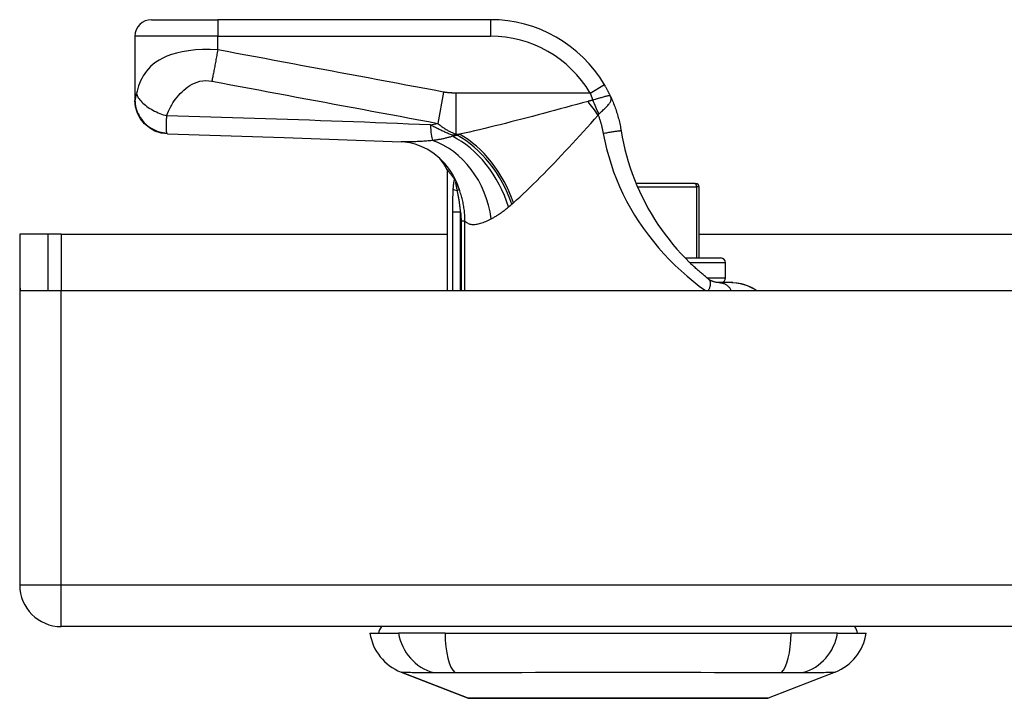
# Model space of a CAD drawing. Header units: inches. Extents: x 17 to 570, y 51 to 268.
# Tile 9 of 211: x 77.07 to 79.42, y 50.78 to 52.39. Entities that reach past the tile are written whole.
import ezdxf

# ---------------------------------------------------------------- set-up
doc = ezdxf.new("R2010")
doc.units = ezdxf.units.IN
doc.header["$MEASUREMENT"] = 0
doc.layers.add('Visible Edges(ANSI)', color=7, linetype='Continuous', lineweight=25)
doc.layers.add('Visible Tangent Edges(ANSI)', color=7, linetype='Continuous', lineweight=25)

msp = doc.modelspace()

# ---------------------------------------------------------------- linework, layer by layer
at = {"layer": 'Visible Edges(ANSI)'}
for p, q in [((77.3858, 52.3914), (77.5433, 52.3914)), ((78.1923, 52.3914), (77.5433, 52.3914)), ((77.3464, 52.352), (77.3464, 52.1999)), ((77.3464, 52.1999), (77.3464, 52.1987)), ((78.0889, 52.0348), (78.0889, 51.7465)), ((78.1063, 52.0121), (78.1068, 52.0113)), ((78.679, 52.0013), (78.5388, 52.0013)), ((78.679, 52.0013), (78.681, 52.0013)), ((78.6889, 51.8241), (78.6889, 51.9934)), ((77.14, 51.8805), (77.072, 51.8805)), ((77.072, 51.8805), (77.072, 51.7635)), ((77.171, 51.8805), (77.14, 51.8805)), ((77.14, 51.7465), (77.14, 51.8805)), ((77.171, 51.8805), (78.0889, 51.8805)), ((78.6889, 51.8805), (80.2097, 51.8805)), ((78.6554, 51.8241), (78.7401, 51.8241)), ((78.7519, 51.7769), (78.7519, 51.8123)), ((77.072, 51.7635), (77.072, 51.0455)), ((78.7666, 51.7654), (78.7357, 51.7654)), ((78.7694, 51.7654), (78.7666, 51.7654)), ((77.0735, 51.7465), (77.171, 51.7465)), ((77.171, 51.7465), (79.729, 51.7465)), ((136.776, 50.9465), (77.171, 50.9465)), ((77.9055, 50.9308), (77.9735, 50.9308)), ((78.0843, 50.9308), (77.9735, 50.9308)), ((78.0843, 50.9308), (78.9078, 50.9308)), ((79.0185, 50.9308), (78.9078, 50.9308)), ((79.0185, 50.9308), (79.0866, 50.9308)), ((78.1392, 50.7762), (77.9795, 50.8383)), ((79.0126, 50.8383), (78.8529, 50.7762))]:
    msp.add_line(p, q, dxfattribs=at)
at = {"layer": 'Visible Edges(ANSI)', "flags": 128}
for points in [[(78.4786, 52.2079), (78.478, 52.2091), (78.4775, 52.2103), (78.4769, 52.2115), (78.4763, 52.2127), (78.4757, 52.2139), (78.4751, 52.2151), (78.4746, 52.2163), (78.4739, 52.2175), (78.4733, 52.2187), (78.4727, 52.2199), (78.4721, 52.2211), (78.4715, 52.2223), (78.4708, 52.2235), (78.4702, 52.2247), (78.4696, 52.2259), (78.4689, 52.2271), (78.4682, 52.2283), (78.4676, 52.2295), (78.4669, 52.2307), (78.4662, 52.2319), (78.4656, 52.2331), (78.4649, 52.2343), (78.4642, 52.2355), (78.4635, 52.2367)], [(78.4786, 52.2079), (78.48, 52.2046), (78.4814, 52.2014), (78.4828, 52.1981), (78.4842, 52.1949), (78.4855, 52.1916), (78.4868, 52.1882), (78.488, 52.1849), (78.4892, 52.1816), (78.4904, 52.1782), (78.4915, 52.1748), (78.4926, 52.1715), (78.4937, 52.1681), (78.4947, 52.1647), (78.4957, 52.1613), (78.4966, 52.1578), (78.4975, 52.1544), (78.4983, 52.151), (78.4992, 52.1475), (78.4999, 52.1441), (78.5007, 52.1406), (78.5014, 52.1371), (78.5021, 52.1337), (78.5027, 52.1302), (78.5033, 52.1267)], [(77.4236, 52.1194), (77.4084, 52.1213), (77.3939, 52.1261), (77.3806, 52.1336), (77.3689, 52.1434), (77.3593, 52.1554), (77.3523, 52.1689), (77.3479, 52.1836), (77.3464, 52.1987)], [(77.4236, 52.1194), (77.7016, 52.1107), (77.9798, 52.1006)], [(78.5033, 52.1267), (78.5059, 52.1119), (78.5089, 52.0972), (78.5123, 52.0825), (78.516, 52.0679), (78.5202, 52.0534), (78.5248, 52.039), (78.5297, 52.0248), (78.5351, 52.0107), (78.5408, 51.9967), (78.5468, 51.9829), (78.5533, 51.9693), (78.5601, 51.9559), (78.5672, 51.9426), (78.5747, 51.9296), (78.5826, 51.9167), (78.5907, 51.9041), (78.5992, 51.8918), (78.6081, 51.8796), (78.6172, 51.8678), (78.6266, 51.8562), (78.6362, 51.8449), (78.6461, 51.834), (78.6561, 51.8235), (78.6663, 51.8133)], [(78.084, 52.0487), (78.0721, 52.061), (78.0582, 52.0723), (78.0431, 52.082), (78.0278, 52.0895), (78.0132, 52.0948), (78.0001, 52.0981), (77.9889, 52.0999), (77.9798, 52.1006)], [(78.0889, 52.0348), (78.0889, 52.0347), (78.089, 52.0346), (78.0892, 52.0344), (78.0894, 52.0341), (78.0897, 52.0337), (78.09, 52.0333), (78.0905, 52.0328), (78.0909, 52.0322), (78.0915, 52.0315), (78.0921, 52.0307), (78.0927, 52.0299), (78.0934, 52.029), (78.0942, 52.028), (78.095, 52.0269), (78.0959, 52.0258), (78.0969, 52.0245), (78.0979, 52.0232), (78.0989, 52.0219), (78.1, 52.0204), (78.1012, 52.0189), (78.1024, 52.0173), (78.1036, 52.0156), (78.1049, 52.0139), (78.1063, 52.0121)], [(78.1068, 52.0113), (78.107, 52.0111), (78.1071, 52.0109), (78.1073, 52.0106), (78.1075, 52.0104), (78.1077, 52.0101), (78.1078, 52.0098), (78.108, 52.0095), (78.1082, 52.0092), (78.1084, 52.0089), (78.1086, 52.0085), (78.1088, 52.0082), (78.109, 52.0078), (78.1092, 52.0075), (78.1095, 52.0071), (78.1097, 52.0067), (78.1099, 52.0064), (78.1101, 52.006), (78.1103, 52.0056), (78.1104, 52.0052), (78.1106, 52.0049), (78.1108, 52.0045), (78.111, 52.0041), (78.1112, 52.0037), (78.1114, 52.0033)], [(78.7114, 51.7738), (78.7095, 51.7753), (78.7076, 51.7768), (78.7057, 51.7783), (78.7038, 51.7799), (78.7019, 51.7814), (78.7001, 51.783), (78.6982, 51.7845), (78.6963, 51.7861), (78.6944, 51.7877), (78.6925, 51.7893), (78.6906, 51.791), (78.6887, 51.7926), (78.6868, 51.7943), (78.685, 51.7959), (78.6831, 51.7976), (78.6812, 51.7993), (78.6793, 51.801), (78.6774, 51.8027), (78.6756, 51.8045), (78.6737, 51.8062), (78.6718, 51.808), (78.67, 51.8097), (78.6681, 51.8115), (78.6663, 51.8133)], [(78.7357, 51.7654), (78.7351, 51.7654), (78.7343, 51.7654), (78.7336, 51.7655), (78.7327, 51.7655), (78.7319, 51.7656), (78.731, 51.7657), (78.7301, 51.7658), (78.7291, 51.766), (78.7281, 51.7662), (78.727, 51.7664), (78.7259, 51.7666), (78.7248, 51.7669), (78.7237, 51.7673), (78.7225, 51.7677), (78.7214, 51.7681), (78.7203, 51.7686), (78.7191, 51.7691), (78.718, 51.7696), (78.7169, 51.7702), (78.7158, 51.7708), (78.7147, 51.7715), (78.7136, 51.7722), (78.7125, 51.773), (78.7114, 51.7738)], [(78.7666, 51.7654), (78.7771, 51.7648), (78.7867, 51.7632), (78.7953, 51.761), (78.8028, 51.7583), (78.8092, 51.7557), (78.8145, 51.7531), (78.8197, 51.7503), (78.8259, 51.7465)], [(78.7694, 51.7654), (78.7793, 51.7648), (78.7886, 51.7632), (78.7971, 51.7609), (78.8047, 51.7581), (78.8115, 51.755), (78.8173, 51.752), (78.8221, 51.7492), (78.8262, 51.7465)], [(78.1409, 50.7759), (78.1413, 50.7759), (78.1426, 50.7759), (78.1447, 50.7759), (78.1477, 50.7759), (78.1516, 50.7759), (78.1562, 50.7759), (78.1617, 50.7758), (78.1679, 50.7758), (78.1749, 50.7758), (78.1828, 50.7758), (78.1914, 50.7758), (78.2007, 50.7757), (78.2108, 50.7757), (78.2216, 50.7757), (78.233, 50.7757), (78.2449, 50.7757), (78.2575, 50.7757), (78.2707, 50.7757), (78.2844, 50.7757), (78.2986, 50.7757), (78.3134, 50.7758), (78.3286, 50.7758), (78.3442, 50.7758), (78.3602, 50.7758), (78.3766, 50.7758), (78.3932, 50.7759), (78.41, 50.7759), (78.4269, 50.7759), (78.4441, 50.7759), (78.4614, 50.7759), (78.4788, 50.7759), (78.4963, 50.7759), (78.5138, 50.7759), (78.5313, 50.7759), (78.5485, 50.7759), (78.5657, 50.7759), (78.5826, 50.7759), (78.5995, 50.7759), (78.6161, 50.7758), (78.6324, 50.7758), (78.6484, 50.7758), (78.664, 50.7758), (78.6792, 50.7758), (78.6938, 50.7757), (78.7081, 50.7757), (78.7218, 50.7757), (78.7349, 50.7757), (78.7475, 50.7757), (78.7594, 50.7757), (78.7708, 50.7757), (78.7814, 50.7757), (78.7914, 50.7757), (78.8007, 50.7758), (78.8092, 50.7758), (78.8171, 50.7758), (78.8241, 50.7758), (78.8304, 50.7758), (78.8359, 50.7759), (78.8406, 50.7759), (78.8444, 50.7759), (78.8473, 50.7759), (78.8494, 50.7759), (78.8507, 50.7759), (78.8511, 50.7759)]]:
    msp.add_lwpolyline(points, dxfattribs=at)
at = {"layer": 'Visible Edges(ANSI)'}
for centre, radius, start, end in [((77.3858, 52.352), 0.0394, 90, 180), ((78.1923, 52.0764), 0.315, 30.5805, 90), ((77.9153, 51.9419), 0.1969, 28.1462, 37.2505), ((78.681, 51.9934), 0.00787, 0, 90), ((78.7401, 51.8123), 0.0118, 0, 90), ((77.171, 51.7635), 0.099, 180, 189.8877), ((78.7401, 51.7769), 0.0118, 283.2615, 0), ((77.171, 51.0455), 0.099, 180, 270), ((77.9645, 50.9229), 0.0394, 143.1301, 168.463), ((79.0275, 50.9229), 0.0394, 11.537, 36.8699), ((78.0223, 50.9484), 0.1181, 188.6009, 248.7495), ((78.9698, 50.9484), 0.1181, 291.2505, 351.3991), ((78.1409, 50.7808), 0.00492, 248.7495, 269.7912), ((78.8511, 50.7808), 0.00492, 270.2088, 291.2505)]:
    msp.add_arc(centre, radius, start, end, dxfattribs=at)
at = {"layer": 'Visible Tangent Edges(ANSI)'}
for p, q in [((77.5433, 52.3914), (77.5433, 52.352)), ((78.1923, 52.3914), (78.1923, 52.352)), ((77.5433, 52.352), (77.3464, 52.352)), ((77.5433, 52.3195), (77.5433, 52.352)), ((77.5433, 52.352), (78.1923, 52.352)), ((78.4296, 52.2166), (78.4635, 52.2367)), ((78.0809, 52.2191), (78.0669, 52.1445)), ((78.4296, 52.2166), (78.1099, 52.2166)), ((78.1099, 52.2166), (78.1099, 52.1187)), ((78.1017, 52.1161), (78.1017, 52.1137)), ((78.1132, 52.1161), (78.1017, 52.1161)), ((78.1099, 52.1187), (78.119, 52.1187)), ((78.5422, 51.9934), (78.6828, 51.9934)), ((78.6889, 51.9934), (78.6828, 51.9934)), ((78.6828, 51.9934), (78.6828, 51.8241)), ((78.1183, 51.9866), (78.1134, 51.9848)), ((78.102, 51.9339), (78.1211, 51.9339)), ((78.102, 51.9339), (78.102, 51.7465)), ((78.1211, 51.7465), (78.1211, 51.9339)), ((78.1317, 51.9115), (78.1224, 51.9115)), ((78.1224, 51.9115), (78.1224, 51.7465)), ((78.1317, 51.7465), (78.1317, 51.9115)), ((77.171, 51.8805), (77.171, 51.7465)), ((78.7519, 51.8123), (78.6673, 51.8123)), ((78.7075, 51.7769), (78.7519, 51.7769)), ((77.171, 51.0455), (77.171, 51.7465)), ((77.072, 51.0455), (77.171, 51.0455)), ((77.171, 50.9465), (77.171, 51.0455)), ((77.171, 51.0455), (136.776, 51.0455)), ((77.9795, 50.8383), (78.1392, 50.7762))]:
    msp.add_line(p, q, dxfattribs=at)
at = {"layer": 'Visible Tangent Edges(ANSI)', "flags": 128}
for points in [[(77.5433, 52.3195), (77.5253, 52.3203), (77.5074, 52.3202), (77.4902, 52.3193), (77.474, 52.3176), (77.459, 52.3151), (77.4454, 52.312), (77.4332, 52.3084), (77.4223, 52.3044), (77.4126, 52.3), (77.404, 52.2954), (77.3963, 52.2905), (77.3896, 52.2854), (77.3836, 52.2801), (77.3783, 52.2746), (77.3736, 52.2691), (77.3695, 52.2634), (77.3658, 52.2576), (77.3625, 52.2517), (77.3597, 52.2458), (77.3571, 52.2398), (77.3549, 52.2338), (77.353, 52.2277), (77.3513, 52.2215), (77.3498, 52.2153)], [(77.5433, 52.3195), (77.5427, 52.3162), (77.5421, 52.3128), (77.5415, 52.3095), (77.5409, 52.3062), (77.5403, 52.3028), (77.5397, 52.2995), (77.5391, 52.2962), (77.5385, 52.2928), (77.5379, 52.2896), (77.5373, 52.2863), (77.5367, 52.283), (77.5361, 52.2798), (77.5355, 52.2766), (77.5349, 52.2735), (77.5343, 52.2704), (77.5338, 52.2673), (77.5332, 52.2643), (77.5326, 52.2614), (77.532, 52.2585), (77.5315, 52.2557), (77.5309, 52.2529), (77.5304, 52.2502), (77.5299, 52.2476), (77.5294, 52.245)], [(78.0809, 52.2191), (78.0584, 52.2233), (78.0359, 52.2275), (78.0136, 52.2316), (77.9912, 52.2358), (77.9688, 52.24), (77.9464, 52.2442), (77.924, 52.2484), (77.9016, 52.2526), (77.8792, 52.2567), (77.8568, 52.2609), (77.8344, 52.2651), (77.812, 52.2693), (77.7896, 52.2735), (77.7672, 52.2777), (77.7448, 52.2819), (77.7224, 52.286), (77.7, 52.2902), (77.6776, 52.2944), (77.6553, 52.2986), (77.6329, 52.3028), (77.6105, 52.307), (77.588, 52.3112), (77.5656, 52.3154), (77.5433, 52.3195)], [(77.422, 52.1627), (77.4239, 52.168), (77.4261, 52.1733), (77.4285, 52.1784), (77.4311, 52.1834), (77.4338, 52.1883), (77.4368, 52.1932), (77.4399, 52.1979), (77.4432, 52.2025), (77.4467, 52.2071), (77.4504, 52.2115), (77.4543, 52.2157), (77.4583, 52.2199), (77.4626, 52.2239), (77.4672, 52.2277), (77.472, 52.2314), (77.4771, 52.2348), (77.4825, 52.2379), (77.4883, 52.2406), (77.4945, 52.2429), (77.501, 52.2447), (77.5079, 52.2459), (77.5149, 52.2463), (77.5221, 52.2461), (77.5294, 52.245)], [(77.5294, 52.245), (77.5517, 52.2408), (77.5741, 52.2366), (77.5966, 52.2324), (77.6189, 52.2282), (77.6413, 52.2241), (77.6637, 52.2199), (77.6861, 52.2157), (77.7085, 52.2115), (77.7309, 52.2073), (77.7533, 52.2031), (77.7757, 52.1989), (77.7981, 52.1948), (77.8205, 52.1906), (77.8429, 52.1864), (77.8653, 52.1822), (77.8877, 52.178), (77.9101, 52.1738), (77.9325, 52.1696), (77.9549, 52.1655), (77.9772, 52.1613), (77.9996, 52.1571), (78.022, 52.1529), (78.0445, 52.1487), (78.0669, 52.1445)], [(77.3498, 52.2153), (77.3496, 52.2145), (77.3495, 52.2136), (77.3493, 52.2128), (77.3491, 52.212), (77.3489, 52.2112), (77.3487, 52.2104), (77.3485, 52.2097), (77.3483, 52.2089), (77.3482, 52.2082), (77.348, 52.2075), (77.3478, 52.2068), (77.3476, 52.2061), (77.3475, 52.2054), (77.3473, 52.2047), (77.3471, 52.2041), (77.347, 52.2035), (77.3469, 52.2029), (77.3468, 52.2024), (77.3467, 52.2019), (77.3466, 52.2014), (77.3465, 52.201), (77.3465, 52.2006), (77.3464, 52.2003), (77.3464, 52.1999)], [(77.3498, 52.2153), (77.3506, 52.213), (77.3516, 52.2106), (77.3528, 52.2081), (77.3543, 52.2056), (77.356, 52.203), (77.3579, 52.2004), (77.3601, 52.1978), (77.3626, 52.1952), (77.3652, 52.1926), (77.3681, 52.19), (77.3712, 52.1875), (77.3744, 52.185), (77.3779, 52.1826), (77.3815, 52.1802), (77.3853, 52.178), (77.3891, 52.1758), (77.3931, 52.1737), (77.3972, 52.1718), (77.4013, 52.1699), (77.4054, 52.1682), (77.4096, 52.1666), (77.4138, 52.1652), (77.4179, 52.1639), (77.422, 52.1627)], [(78.1099, 52.2166), (78.1087, 52.2166), (78.1075, 52.2166), (78.1063, 52.2167), (78.1051, 52.2167), (78.1039, 52.2167), (78.1026, 52.2168), (78.1014, 52.2168), (78.1002, 52.2169), (78.099, 52.2169), (78.0978, 52.217), (78.0966, 52.2171), (78.0954, 52.2172), (78.0942, 52.2173), (78.093, 52.2174), (78.0918, 52.2175), (78.0905, 52.2176), (78.0893, 52.2178), (78.0881, 52.2179), (78.0869, 52.2181), (78.0857, 52.2183), (78.0845, 52.2184), (78.0833, 52.2186), (78.0821, 52.2188), (78.0809, 52.2191)], [(78.4296, 52.2166), (78.4299, 52.2159), (78.4302, 52.2152), (78.4304, 52.2145), (78.4307, 52.2138), (78.431, 52.2131), (78.4313, 52.2124), (78.4315, 52.2117), (78.4318, 52.211), (78.4321, 52.2102), (78.4323, 52.2095), (78.4326, 52.2088), (78.4329, 52.2081), (78.4331, 52.2074), (78.4334, 52.2067), (78.4337, 52.2059), (78.4339, 52.2052), (78.4342, 52.2045), (78.4345, 52.2038), (78.4347, 52.203), (78.435, 52.2023), (78.4352, 52.2016), (78.4355, 52.2009), (78.4358, 52.2002), (78.436, 52.1994)], [(78.4786, 52.2079), (78.4781, 52.2086), (78.4775, 52.2092), (78.4768, 52.2097), (78.476, 52.2099), (78.4751, 52.2101), (78.474, 52.2101), (78.4728, 52.21), (78.4714, 52.2098), (78.4699, 52.2095), (78.4683, 52.2091), (78.4665, 52.2087), (78.4646, 52.2082), (78.4627, 52.2077), (78.4606, 52.2071), (78.4584, 52.2064), (78.4561, 52.2057), (78.4538, 52.205), (78.4514, 52.2043), (78.4489, 52.2035), (78.4464, 52.2027), (78.4438, 52.2019), (78.4412, 52.2011), (78.4386, 52.2002), (78.436, 52.1994)], [(78.4501, 52.167), (78.4522, 52.1689), (78.4544, 52.1708), (78.4566, 52.1727), (78.4587, 52.1746), (78.4608, 52.1764), (78.4628, 52.1783), (78.4648, 52.1801), (78.4667, 52.182), (78.4685, 52.1838), (78.4702, 52.1856), (78.4718, 52.1874), (78.4732, 52.1891), (78.4746, 52.1908), (78.4758, 52.1925), (78.4768, 52.1942), (78.4777, 52.1958), (78.4785, 52.1974), (78.479, 52.1989), (78.4794, 52.2004), (78.4797, 52.2019), (78.4797, 52.2034), (78.4795, 52.2049), (78.4791, 52.2064), (78.4786, 52.2079)], [(77.3464, 52.1999), (77.3466, 52.1954), (77.347, 52.1909), (77.3477, 52.1862), (77.3487, 52.1815), (77.3501, 52.1768), (77.3517, 52.1721), (77.3537, 52.1675), (77.3561, 52.1629), (77.3587, 52.1585), (77.3617, 52.1542), (77.3649, 52.15), (77.3685, 52.1461), (77.3723, 52.1424), (77.3763, 52.139), (77.3805, 52.1359), (77.3849, 52.133), (77.3895, 52.1304), (77.3941, 52.1282), (77.3988, 52.1263), (77.4036, 52.1247), (77.4083, 52.1234), (77.4131, 52.1224), (77.4178, 52.1217), (77.4224, 52.1212)], [(78.4245, 52.1969), (78.4113, 52.1933), (78.398, 52.1896), (78.3847, 52.186), (78.3714, 52.1824), (78.3582, 52.1788), (78.3449, 52.1752), (78.3318, 52.1717), (78.3186, 52.1681), (78.3055, 52.1647), (78.2925, 52.1612), (78.2795, 52.1578), (78.2666, 52.1544), (78.2537, 52.1511), (78.241, 52.1478), (78.2283, 52.1446), (78.2158, 52.1414), (78.2033, 52.1383), (78.1909, 52.1353), (78.1786, 52.1323), (78.1664, 52.1294), (78.1544, 52.1266), (78.1424, 52.1239), (78.1307, 52.1212), (78.119, 52.1187)], [(78.436, 52.1994), (78.4355, 52.1993), (78.435, 52.1993), (78.4345, 52.1992), (78.434, 52.1991), (78.4335, 52.199), (78.433, 52.1989), (78.4325, 52.1988), (78.432, 52.1987), (78.4315, 52.1986), (78.431, 52.1985), (78.4306, 52.1984), (78.4301, 52.1983), (78.4296, 52.1982), (78.4291, 52.1981), (78.4287, 52.198), (78.4282, 52.1979), (78.4277, 52.1978), (78.4273, 52.1976), (78.4268, 52.1975), (78.4263, 52.1974), (78.4259, 52.1973), (78.4254, 52.1972), (78.425, 52.197), (78.4245, 52.1969)], [(77.4224, 52.1212), (77.4222, 52.1219), (77.422, 52.1227), (77.4219, 52.1236), (77.4217, 52.1246), (77.4216, 52.1258), (77.4215, 52.127), (77.4214, 52.1283), (77.4213, 52.1298), (77.4213, 52.1313), (77.4212, 52.133), (77.4212, 52.1348), (77.4212, 52.1367), (77.4212, 52.1386), (77.4212, 52.1405), (77.4212, 52.1423), (77.4213, 52.1443), (77.4213, 52.1463), (77.4214, 52.1484), (77.4215, 52.1505), (77.4216, 52.1528), (77.4217, 52.1551), (77.4218, 52.1576), (77.4219, 52.1601), (77.422, 52.1627)], [(78.0492, 52.1409), (78.0231, 52.142), (77.9969, 52.143), (77.9708, 52.144), (77.9447, 52.1451), (77.9185, 52.1461), (77.8924, 52.147), (77.8662, 52.148), (77.8401, 52.149), (77.814, 52.1499), (77.7878, 52.1509), (77.7617, 52.1518), (77.7356, 52.1527), (77.7094, 52.1536), (77.6833, 52.1545), (77.6572, 52.1554), (77.631, 52.1562), (77.6049, 52.1571), (77.5788, 52.1579), (77.5526, 52.1587), (77.5265, 52.1596), (77.5004, 52.1603), (77.4743, 52.1611), (77.4481, 52.1619), (77.422, 52.1627)], [(78.2468, 51.9554), (78.2545, 51.9622), (78.2623, 51.9692), (78.2702, 51.9765), (78.2782, 51.984), (78.2862, 51.9918), (78.2943, 51.9997), (78.3025, 52.0078), (78.3108, 52.0161), (78.3191, 52.0245), (78.3274, 52.0331), (78.3359, 52.0418), (78.3444, 52.0507), (78.3529, 52.0597), (78.3615, 52.0688), (78.3701, 52.078), (78.3788, 52.0873), (78.3874, 52.0967), (78.3962, 52.1062), (78.4049, 52.1157), (78.4137, 52.1253), (78.4224, 52.135), (78.4312, 52.1446), (78.44, 52.1543), (78.4488, 52.1641)], [(78.4488, 52.1641), (78.4488, 52.1642), (78.4488, 52.1644), (78.4489, 52.1646), (78.4489, 52.1647), (78.449, 52.1649), (78.449, 52.1651), (78.449, 52.1652), (78.4491, 52.1654), (78.4491, 52.1655), (78.4492, 52.1656), (78.4492, 52.1658), (78.4493, 52.1659), (78.4493, 52.166), (78.4494, 52.1661), (78.4495, 52.1663), (78.4495, 52.1664), (78.4496, 52.1665), (78.4496, 52.1666), (78.4497, 52.1667), (78.4498, 52.1667), (78.4498, 52.1668), (78.4499, 52.1669), (78.45, 52.167), (78.4501, 52.167)], [(78.4488, 52.1641), (78.4494, 52.1623), (78.4501, 52.1605), (78.4507, 52.1587), (78.4513, 52.1569), (78.4519, 52.1551), (78.4525, 52.1533), (78.4531, 52.1515), (78.4537, 52.1497), (78.4542, 52.1479), (78.4547, 52.1461), (78.4553, 52.1443), (78.4558, 52.1425), (78.4563, 52.1407), (78.4567, 52.1388), (78.4572, 52.137), (78.4577, 52.1352), (78.4581, 52.1333), (78.4585, 52.1315), (78.4589, 52.1297), (78.4593, 52.1278), (78.4597, 52.126), (78.4601, 52.1241), (78.4604, 52.1223), (78.4608, 52.1204)], [(78.1017, 52.1161), (78.0994, 52.1171), (78.0971, 52.118), (78.0948, 52.119), (78.0925, 52.1199), (78.0902, 52.1209), (78.0879, 52.1219), (78.0857, 52.1229), (78.0834, 52.1239), (78.0812, 52.1249), (78.079, 52.1259), (78.0768, 52.127), (78.0746, 52.128), (78.0724, 52.129), (78.0703, 52.1301), (78.0681, 52.1312), (78.066, 52.1322), (78.0638, 52.1333), (78.0617, 52.1344), (78.0596, 52.1354), (78.0575, 52.1365), (78.0554, 52.1376), (78.0533, 52.1387), (78.0513, 52.1398), (78.0492, 52.1409)], [(78.0669, 52.1445), (78.0687, 52.143), (78.0705, 52.1415), (78.0723, 52.1401), (78.0741, 52.1387), (78.0759, 52.1374), (78.0777, 52.1361), (78.0795, 52.1349), (78.0813, 52.1337), (78.0831, 52.1325), (78.0849, 52.1313), (78.0867, 52.1302), (78.0885, 52.1292), (78.0903, 52.1281), (78.092, 52.1271), (78.0938, 52.1262), (78.0956, 52.1252), (78.0974, 52.1243), (78.0992, 52.1234), (78.101, 52.1226), (78.1027, 52.1217), (78.1045, 52.1209), (78.1063, 52.1202), (78.1081, 52.1194), (78.1099, 52.1187)], [(77.4236, 52.1194), (77.4236, 52.1194), (77.4235, 52.1194), (77.4235, 52.1194), (77.4234, 52.1195), (77.4234, 52.1195), (77.4233, 52.1195), (77.4232, 52.1196), (77.4232, 52.1196), (77.4231, 52.1197), (77.4231, 52.1197), (77.423, 52.1198), (77.423, 52.1199), (77.4229, 52.1199), (77.4229, 52.12), (77.4228, 52.1201), (77.4228, 52.1202), (77.4227, 52.1203), (77.4227, 52.1204), (77.4226, 52.1205), (77.4226, 52.1207), (77.4225, 52.1208), (77.4225, 52.1209), (77.4224, 52.1211), (77.4224, 52.1212)], [(78.1017, 52.1137), (78.0999, 52.1131), (78.0981, 52.1126), (78.0962, 52.112), (78.0944, 52.1115), (78.0925, 52.111), (78.0906, 52.1105), (78.0887, 52.11), (78.0868, 52.1095), (78.0848, 52.109), (78.0829, 52.1086), (78.0809, 52.1081), (78.0789, 52.1077), (78.0769, 52.1073), (78.0749, 52.1069), (78.0729, 52.1065), (78.0708, 52.1062), (78.0688, 52.1058), (78.0667, 52.1055), (78.0647, 52.1051), (78.0626, 52.1048), (78.0605, 52.1045), (78.0584, 52.1042), (78.0563, 52.1039), (78.0542, 52.1037)], [(78.1132, 52.1161), (78.1127, 52.116), (78.1122, 52.1159), (78.1117, 52.1158), (78.1113, 52.1157), (78.1108, 52.1156), (78.1103, 52.1155), (78.1098, 52.1154), (78.1094, 52.1153), (78.1089, 52.1152), (78.1084, 52.1151), (78.1079, 52.115), (78.1074, 52.1149), (78.107, 52.1148), (78.1065, 52.1147), (78.106, 52.1146), (78.1055, 52.1145), (78.1051, 52.1144), (78.1046, 52.1143), (78.1041, 52.1142), (78.1036, 52.1141), (78.1032, 52.114), (78.1027, 52.1139), (78.1022, 52.1138), (78.1017, 52.1137)], [(78.119, 52.1187), (78.1188, 52.1186), (78.1185, 52.1185), (78.1183, 52.1184), (78.1181, 52.1182), (78.1178, 52.1181), (78.1176, 52.118), (78.1173, 52.1179), (78.1171, 52.1178), (78.1168, 52.1177), (78.1166, 52.1176), (78.1163, 52.1175), (78.1161, 52.1174), (78.1159, 52.1173), (78.1156, 52.1172), (78.1154, 52.1171), (78.1151, 52.117), (78.1149, 52.1169), (78.1146, 52.1168), (78.1144, 52.1167), (78.1142, 52.1166), (78.1139, 52.1165), (78.1137, 52.1163), (78.1134, 52.1162), (78.1132, 52.1161)], [(78.5033, 52.1267), (78.5032, 52.1268), (78.5029, 52.1268), (78.5025, 52.1267), (78.5019, 52.1267), (78.5012, 52.1266), (78.5002, 52.1265), (78.499, 52.1263), (78.4977, 52.1261), (78.4962, 52.1259), (78.4945, 52.1257), (78.4926, 52.1254), (78.4905, 52.1251), (78.4883, 52.1248), (78.486, 52.1244), (78.4836, 52.1241), (78.4811, 52.1237), (78.4786, 52.1233), (78.476, 52.1229), (78.4734, 52.1225), (78.4708, 52.1221), (78.4682, 52.1216), (78.4657, 52.1212), (78.4632, 52.1208), (78.4608, 52.1204)], [(78.4608, 52.1204), (78.4644, 52.102), (78.4687, 52.0836), (78.4737, 52.0654), (78.4792, 52.0473), (78.4854, 52.0293), (78.4922, 52.0116), (78.4997, 51.9941), (78.5077, 51.9767), (78.5163, 51.9596), (78.5255, 51.9428), (78.5353, 51.9262), (78.5457, 51.91), (78.5566, 51.894), (78.568, 51.8784), (78.5799, 51.8631), (78.5923, 51.8483), (78.6052, 51.8338), (78.6185, 51.8198), (78.6321, 51.8062), (78.646, 51.7932), (78.6603, 51.7807), (78.6747, 51.7687), (78.6892, 51.7573), (78.7038, 51.7465)], [(78.0542, 52.1037), (78.0507, 52.1033), (78.0473, 52.103), (78.0439, 52.1028), (78.0405, 52.1025), (78.0371, 52.1022), (78.0338, 52.102), (78.0305, 52.1017), (78.0272, 52.1015), (78.024, 52.1013), (78.0208, 52.1012), (78.0176, 52.101), (78.0145, 52.1008), (78.0114, 52.1007), (78.0083, 52.1006), (78.0053, 52.1005), (78.0023, 52.1004), (77.9994, 52.1004), (77.9965, 52.1004), (77.9936, 52.1003), (77.9907, 52.1003), (77.9879, 52.1004), (77.9852, 52.1004), (77.9825, 52.1005), (77.9798, 52.1006)], [(78.1068, 52.0113), (78.1065, 52.0107), (78.1062, 52.01), (78.106, 52.0093), (78.1057, 52.0085), (78.1055, 52.0077), (78.1053, 52.0068), (78.1051, 52.0059), (78.1049, 52.0049), (78.1047, 52.004), (78.1045, 52.003), (78.1044, 52.002), (78.1042, 52.001), (78.1041, 51.9999), (78.104, 51.9989), (78.1038, 51.9978), (78.1037, 51.9967), (78.1036, 51.9957), (78.1035, 51.9946), (78.1034, 51.9935), (78.1033, 51.9924), (78.1032, 51.9913), (78.1032, 51.9902), (78.1031, 51.9891), (78.103, 51.988)], [(78.1134, 51.9848), (78.1131, 51.9862), (78.1128, 51.9876), (78.1126, 51.9889), (78.1123, 51.9903), (78.112, 51.9916), (78.1117, 51.9929), (78.1115, 51.9942), (78.1112, 51.9954), (78.111, 51.9966), (78.1108, 51.9978), (78.1105, 51.9989), (78.1104, 52), (78.1102, 52.001), (78.1101, 52.0019), (78.11, 52.0028), (78.1099, 52.0035), (78.1099, 52.0041), (78.1099, 52.0045), (78.11, 52.0048), (78.1102, 52.0049), (78.1105, 52.0047), (78.1107, 52.0044), (78.1111, 52.004), (78.1114, 52.0033)], [(78.1183, 51.9866), (78.118, 51.9873), (78.1177, 51.988), (78.1175, 51.9887), (78.1172, 51.9894), (78.1169, 51.9901), (78.1167, 51.9908), (78.1164, 51.9915), (78.1161, 51.9922), (78.1159, 51.9929), (78.1156, 51.9936), (78.1153, 51.9943), (78.115, 51.995), (78.1147, 51.9957), (78.1144, 51.9964), (78.1141, 51.9971), (78.1138, 51.9978), (78.1135, 51.9985), (78.1133, 51.9992), (78.1129, 51.9999), (78.1126, 52.0006), (78.1123, 52.0013), (78.112, 52.002), (78.1117, 52.0027), (78.1114, 52.0033)], [(78.103, 51.988), (78.1029, 51.9857), (78.1028, 51.9835), (78.1027, 51.9813), (78.1026, 51.9791), (78.1025, 51.9768), (78.1024, 51.9746), (78.1024, 51.9723), (78.1023, 51.9701), (78.1023, 51.9678), (78.1022, 51.9655), (78.1022, 51.9633), (78.1022, 51.961), (78.1021, 51.9588), (78.1021, 51.9565), (78.1021, 51.9542), (78.1021, 51.952), (78.1021, 51.9497), (78.1021, 51.9475), (78.1021, 51.9452), (78.102, 51.9429), (78.102, 51.9407), (78.102, 51.9384), (78.102, 51.9362), (78.102, 51.9339)], [(78.1211, 51.9339), (78.1209, 51.9361), (78.1207, 51.9384), (78.1205, 51.9406), (78.1202, 51.9428), (78.12, 51.945), (78.1197, 51.9472), (78.1195, 51.9494), (78.1192, 51.9516), (78.1189, 51.9538), (78.1186, 51.9559), (78.1183, 51.9581), (78.1179, 51.9602), (78.1176, 51.9623), (78.1172, 51.9645), (78.1169, 51.9666), (78.1165, 51.9687), (78.1161, 51.9707), (78.1158, 51.9728), (78.1154, 51.9749), (78.115, 51.9769), (78.1146, 51.9789), (78.1142, 51.9809), (78.1138, 51.9829), (78.1134, 51.9848)], [(78.1317, 51.9115), (78.1317, 51.9147), (78.1316, 51.9179), (78.1315, 51.9211), (78.1314, 51.9243), (78.1311, 51.9275), (78.1309, 51.9307), (78.1306, 51.9339), (78.1302, 51.9371), (78.1298, 51.9402), (78.1293, 51.9434), (78.1288, 51.9466), (78.1283, 51.9497), (78.1277, 51.9529), (78.127, 51.956), (78.1263, 51.9591), (78.1256, 51.9622), (78.1248, 51.9653), (78.124, 51.9684), (78.1232, 51.9715), (78.1223, 51.9745), (78.1213, 51.9776), (78.1203, 51.9806), (78.1193, 51.9836), (78.1183, 51.9866)], [(78.2354, 51.9455), (78.2357, 51.9457), (78.236, 51.946), (78.2363, 51.9463), (78.2367, 51.9465), (78.237, 51.9468), (78.2373, 51.9471), (78.2376, 51.9474), (78.2379, 51.9476), (78.2382, 51.9479), (78.2385, 51.9482), (78.2389, 51.9484), (78.2392, 51.9487), (78.2395, 51.949), (78.2398, 51.9493), (78.2401, 51.9495), (78.2404, 51.9498), (78.2407, 51.9501), (78.2411, 51.9504), (78.2414, 51.9506), (78.2417, 51.9509), (78.242, 51.9512), (78.2423, 51.9515), (78.2426, 51.9517), (78.243, 51.952)], [(78.243, 51.952), (78.2431, 51.9522), (78.2433, 51.9523), (78.2434, 51.9524), (78.2436, 51.9526), (78.2438, 51.9527), (78.2439, 51.9529), (78.2441, 51.953), (78.2442, 51.9531), (78.2444, 51.9533), (78.2446, 51.9534), (78.2447, 51.9536), (78.2449, 51.9537), (78.2451, 51.9539), (78.2452, 51.954), (78.2454, 51.9541), (78.2455, 51.9543), (78.2457, 51.9544), (78.2459, 51.9546), (78.246, 51.9547), (78.2462, 51.9548), (78.2463, 51.955), (78.2465, 51.9551), (78.2467, 51.9553), (78.2468, 51.9554)], [(78.1211, 51.9339), (78.1212, 51.933), (78.1213, 51.932), (78.1214, 51.9311), (78.1215, 51.9302), (78.1215, 51.9292), (78.1216, 51.9283), (78.1217, 51.9274), (78.1218, 51.9264), (78.1219, 51.9255), (78.1219, 51.9246), (78.122, 51.9236), (78.122, 51.9227), (78.1221, 51.9218), (78.1221, 51.9208), (78.1222, 51.9199), (78.1222, 51.919), (78.1223, 51.918), (78.1223, 51.9171), (78.1223, 51.9161), (78.1223, 51.9152), (78.1224, 51.9143), (78.1224, 51.9133), (78.1224, 51.9124), (78.1224, 51.9115)], [(78.1941, 51.9173), (78.1957, 51.9181), (78.1973, 51.919), (78.199, 51.9199), (78.2006, 51.9208), (78.2023, 51.9218), (78.2039, 51.9227), (78.2056, 51.9238), (78.2073, 51.9248), (78.209, 51.9259), (78.2107, 51.927), (78.2124, 51.9281), (78.2141, 51.9293), (78.2159, 51.9304), (78.2176, 51.9317), (78.2194, 51.9329), (78.2211, 51.9342), (78.2229, 51.9355), (78.2247, 51.9368), (78.2264, 51.9382), (78.2282, 51.9396), (78.23, 51.941), (78.2318, 51.9425), (78.2336, 51.944), (78.2354, 51.9455)], [(78.1317, 51.9115), (78.1335, 51.9099), (78.1353, 51.9085), (78.1373, 51.9074), (78.1393, 51.9063), (78.1413, 51.9055), (78.1435, 51.9048), (78.1457, 51.9044), (78.1481, 51.904), (78.1504, 51.9038), (78.1529, 51.9038), (78.1554, 51.904), (78.158, 51.9042), (78.1607, 51.9046), (78.1634, 51.9052), (78.1662, 51.9059), (78.169, 51.9067), (78.172, 51.9076), (78.175, 51.9087), (78.178, 51.9099), (78.1811, 51.9111), (78.1843, 51.9125), (78.1875, 51.914), (78.1908, 51.9156), (78.1941, 51.9173)], [(78.7114, 51.7738), (78.712, 51.7733), (78.7126, 51.7727), (78.7131, 51.772), (78.7136, 51.7713), (78.714, 51.7705), (78.7144, 51.7697), (78.7147, 51.7688), (78.715, 51.7678), (78.7151, 51.7668), (78.7153, 51.7657), (78.7154, 51.7645), (78.7154, 51.7633), (78.7153, 51.7621), (78.7152, 51.7608), (78.715, 51.7595), (78.7148, 51.7581), (78.7145, 51.7567), (78.7141, 51.7553), (78.7137, 51.7538), (78.7132, 51.7524), (78.7127, 51.7509), (78.7121, 51.7494), (78.7115, 51.748), (78.7108, 51.7465)], [(78.7357, 51.7654), (78.7371, 51.7654), (78.7385, 51.7653), (78.74, 51.7651), (78.7414, 51.7649), (78.7428, 51.7647), (78.7442, 51.7643), (78.7457, 51.7639), (78.7471, 51.7634), (78.7485, 51.7629), (78.7499, 51.7623), (78.7512, 51.7616), (78.7526, 51.7608), (78.7539, 51.76), (78.7551, 51.759), (78.7564, 51.7581), (78.7576, 51.757), (78.7587, 51.7559), (78.7598, 51.7547), (78.7609, 51.7535), (78.7619, 51.7522), (78.7628, 51.7508), (78.7637, 51.7494), (78.7645, 51.748), (78.7652, 51.7465)], [(77.9795, 50.8383), (77.9796, 50.8383), (77.98, 50.8383), (77.9807, 50.8383), (77.9816, 50.8383), (77.9829, 50.8382), (77.9844, 50.8382), (77.9861, 50.8381), (77.9881, 50.838), (77.9904, 50.8379), (77.9929, 50.8379), (77.9957, 50.8378), (77.9988, 50.8377), (78.0021, 50.8376), (78.0056, 50.8375), (78.0094, 50.8374), (78.0134, 50.8374), (78.0177, 50.8373), (78.0222, 50.8372), (78.0269, 50.8372), (78.0318, 50.8371), (78.0369, 50.837), (78.0423, 50.837), (78.0479, 50.837), (78.0561, 50.8368)], [(78.0561, 50.8368), (78.0575, 50.8368), (78.0589, 50.8369), (78.0604, 50.8369), (78.062, 50.8369), (78.0636, 50.8369), (78.0654, 50.8369), (78.0672, 50.837), (78.0691, 50.837), (78.071, 50.837), (78.073, 50.837), (78.0751, 50.837), (78.0772, 50.837), (78.0794, 50.837), (78.0817, 50.837), (78.084, 50.837), (78.0864, 50.837), (78.0889, 50.837), (78.0914, 50.8369), (78.0939, 50.8369), (78.0966, 50.8369), (78.0992, 50.8369), (78.1019, 50.8369), (78.1047, 50.8368), (78.1074, 50.8368)], [(78.1074, 50.8368), (78.141, 50.837), (78.1721, 50.8371), (78.2035, 50.8372), (78.2352, 50.8374), (78.2672, 50.8375), (78.2995, 50.8377), (78.3319, 50.8379), (78.3646, 50.838), (78.3973, 50.8382), (78.4302, 50.8383), (78.4632, 50.8383), (78.4962, 50.8383), (78.5293, 50.8383), (78.5622, 50.8383), (78.5951, 50.8382), (78.6279, 50.838), (78.6605, 50.8379), (78.6929, 50.8377), (78.7251, 50.8375), (78.757, 50.8374), (78.7887, 50.8372), (78.82, 50.8371), (78.8511, 50.837), (78.8846, 50.8368)], [(78.8846, 50.8368), (78.8874, 50.8368), (78.8901, 50.8369), (78.8928, 50.8369), (78.8955, 50.8369), (78.8981, 50.8369), (78.9006, 50.8369), (78.9031, 50.837), (78.9056, 50.837), (78.9079, 50.837), (78.9103, 50.837), (78.9125, 50.837), (78.9147, 50.837), (78.9169, 50.837), (78.919, 50.837), (78.921, 50.837), (78.9229, 50.837), (78.9248, 50.837), (78.9266, 50.8369), (78.9284, 50.8369), (78.93, 50.8369), (78.9316, 50.8369), (78.9332, 50.8369), (78.9346, 50.8368), (78.936, 50.8368)], [(78.936, 50.8368), (78.9442, 50.837), (78.9498, 50.837), (78.9551, 50.837), (78.9603, 50.8371), (78.9652, 50.8372), (78.9699, 50.8372), (78.9744, 50.8373), (78.9786, 50.8374), (78.9827, 50.8374), (78.9864, 50.8375), (78.99, 50.8376), (78.9933, 50.8377), (78.9963, 50.8378), (78.9991, 50.8379), (79.0017, 50.8379), (79.0039, 50.838), (79.006, 50.8381), (79.0077, 50.8382), (79.0092, 50.8382), (79.0104, 50.8383), (79.0114, 50.8383), (79.0121, 50.8383), (79.0125, 50.8383), (79.0126, 50.8383)], [(78.2214, 50.7759), (78.215, 50.7759), (78.2087, 50.7759), (78.2027, 50.7759), (78.197, 50.7759), (78.1915, 50.776), (78.1862, 50.776), (78.1812, 50.776), (78.1765, 50.776), (78.1721, 50.7761), (78.1679, 50.7761), (78.164, 50.7761), (78.1604, 50.7761), (78.157, 50.7761), (78.1539, 50.7761), (78.1511, 50.7762), (78.1486, 50.7762), (78.1464, 50.7762), (78.1445, 50.7762), (78.1429, 50.7762), (78.1415, 50.7762), (78.1405, 50.7762), (78.1397, 50.7762), (78.1393, 50.7762), (78.1392, 50.7762)], [(78.2685, 50.7759), (78.2663, 50.7759), (78.2642, 50.7759), (78.2621, 50.7759), (78.2601, 50.7759), (78.258, 50.7759), (78.2559, 50.7758), (78.2539, 50.7758), (78.2519, 50.7758), (78.2499, 50.7758), (78.2479, 50.7758), (78.2459, 50.7758), (78.2439, 50.7758), (78.2419, 50.7758), (78.24, 50.7758), (78.2381, 50.7758), (78.2362, 50.7758), (78.2343, 50.7758), (78.2324, 50.7758), (78.2305, 50.7759), (78.2287, 50.7759), (78.2268, 50.7759), (78.225, 50.7759), (78.2232, 50.7759), (78.2214, 50.7759)], [(78.7236, 50.7759), (78.7074, 50.7759), (78.6905, 50.7759), (78.673, 50.776), (78.6548, 50.776), (78.6361, 50.7761), (78.617, 50.7761), (78.5974, 50.7761), (78.5776, 50.7762), (78.5576, 50.7762), (78.5372, 50.7762), (78.5167, 50.7762), (78.4961, 50.7762), (78.4754, 50.7762), (78.4549, 50.7762), (78.4345, 50.7762), (78.4143, 50.7762), (78.3944, 50.7761), (78.3749, 50.7761), (78.3557, 50.7761), (78.3371, 50.776), (78.3189, 50.776), (78.3014, 50.7759), (78.2846, 50.7759), (78.2685, 50.7759)], [(78.7706, 50.7759), (78.7689, 50.7759), (78.7671, 50.7759), (78.7653, 50.7759), (78.7634, 50.7759), (78.7616, 50.7759), (78.7597, 50.7758), (78.7578, 50.7758), (78.7559, 50.7758), (78.754, 50.7758), (78.7521, 50.7758), (78.7502, 50.7758), (78.7482, 50.7758), (78.7462, 50.7758), (78.7443, 50.7758), (78.7423, 50.7758), (78.7402, 50.7758), (78.7382, 50.7758), (78.7362, 50.7758), (78.7341, 50.7759), (78.732, 50.7759), (78.7299, 50.7759), (78.7278, 50.7759), (78.7257, 50.7759), (78.7236, 50.7759)], [(78.8529, 50.7762), (78.8528, 50.7762), (78.8523, 50.7762), (78.8516, 50.7762), (78.8505, 50.7762), (78.8492, 50.7762), (78.8476, 50.7762), (78.8456, 50.7762), (78.8434, 50.7762), (78.8409, 50.7762), (78.8381, 50.7761), (78.835, 50.7761), (78.8316, 50.7761), (78.8279, 50.7761), (78.824, 50.7761), (78.8198, 50.7761), (78.8154, 50.776), (78.8106, 50.776), (78.8057, 50.776), (78.8004, 50.776), (78.795, 50.7759), (78.7892, 50.7759), (78.7833, 50.7759), (78.7771, 50.7759), (78.7706, 50.7759)]]:
    msp.add_lwpolyline(points, dxfattribs=at)
at = {"layer": 'Visible Tangent Edges(ANSI)'}
for centre, radius, start, end in [((78.1923, 52.0764), 0.2756, 30.5805, 90), ((78.1409, 50.7808), 0.00492, 248.7495, 269.7912)]:
    msp.add_arc(centre, radius, start, end, dxfattribs=at)
for centre, major_axis, ratio, start_param, end_param in [((78.4245, 52.1641), (-0.1164, 0.1588), 0.099559, 4.639553, 4.847409), ((78.436, 52.1708), (-0.0778, 0.1808), 0.058123, 4.666855, 4.846581), ((74.5712, 52.5118), (3.6726, -0.2797), 0.09119, 5.963131, 5.978489), ((78.0632, 52.2155), (-0.0048, -0.118), 0.119705, 5.400993, 5.962795), ((74.5898, 52.6112), (3.6723, -0.3833), 0.123492, 5.999185, 6.006887), ((78.1017, 51.9455), (0.0965, -0.1716), 0.627605, 1.231527, 2.411005), ((78.1132, 51.952), (-0.0989, 0.1702), 0.604176, 4.374903, 5.517504), ((78.119, 51.9554), (-0.0981, 0.1707), 0.594817, 4.382906, 5.514832), ((78.0392, 51.9173), (-0.0635, 0.1863), 0.76978, 4.456044, 5.771273), ((77.9353, 51.9197), (0.1487, 0.129), 0.924855, 5.892344, 6.283185), ((78.679, 51.9934), (0, 0.00787), 0.489583, 4.712389, 6.283185), ((78.122, 51.988), (-0.0197, 0.0011), 0.203793, 0.278045, 1.130973), ((78.0838, 50.9507), (0.0158, -0.117), 0.948273, 4.754759, 5.892029), ((78.1217, 50.9507), (-0.0053, -0.118), 0.314585, 4.896593, 6.033863), ((78.8703, 50.9507), (0.0053, -0.118), 0.314585, 0.249322, 1.386592), ((78.9083, 50.9507), (-0.0158, -0.117), 0.948273, 0.391156, 1.528426)]:
    msp.add_ellipse(centre, major_axis=major_axis, ratio=ratio, start_param=start_param, end_param=end_param, dxfattribs=at)

doc.saveas('drawing.dxf')
